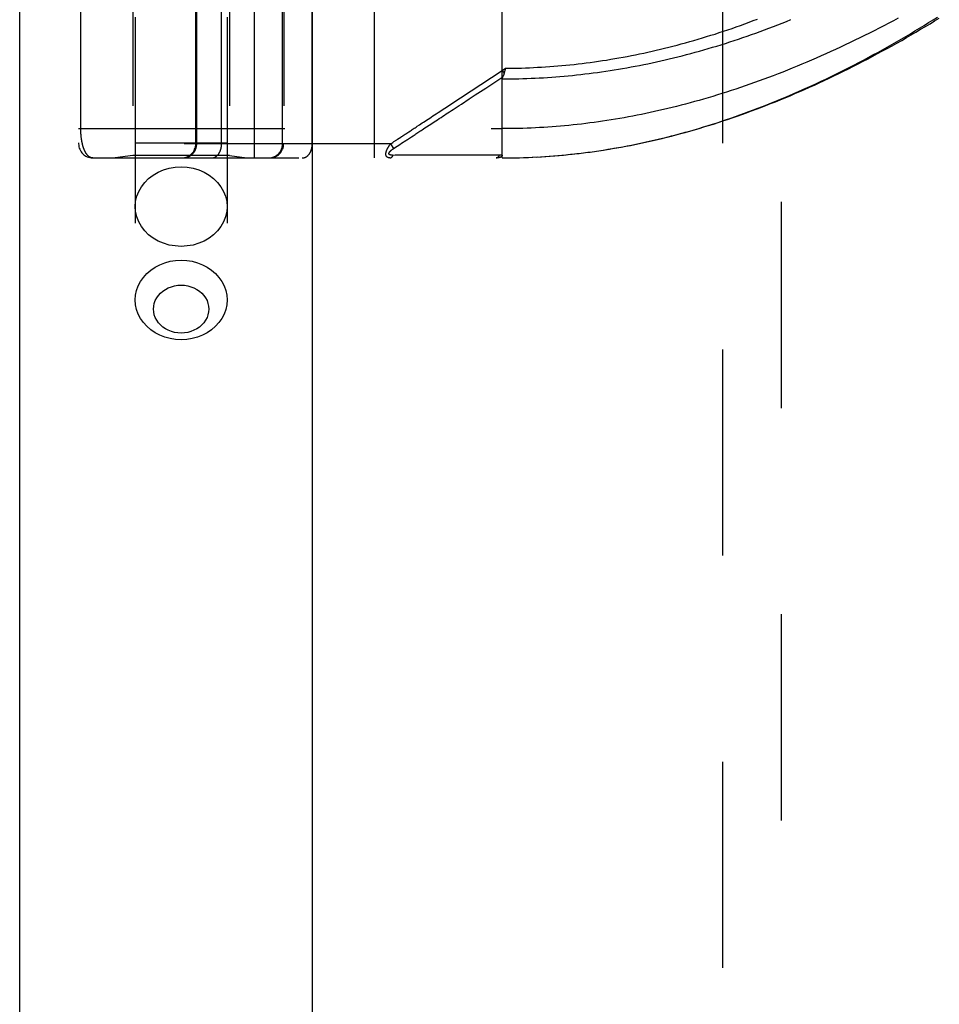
# Model space of a CAD drawing. Header units: inches. Extents: x 0 to 80, y 0 to 51.8.
# Tile 29 of 50: x 18.5 to 20.5, y 26.6 to 28.7. Entities that reach past the tile are written whole.
import ezdxf

# ---------------------------------------------------------------- set-up
doc = ezdxf.new("R2010")
doc.units = ezdxf.units.IN
doc.header["$LTSCALE"] = 4.4
doc.header["$MEASUREMENT"] = 0
doc.linetypes.add('HIDDEN', pattern=[0.2, 0.1, -0.1])
doc.layers.get('0').update_dxf_attribs({"linetype": 'CONTINUOUS'})
for name, color, linetype in [('DEFAULT_2', 8, 'HIDDEN'), ('DOOR_ASSEMBLY', 7, 'CONTINUOUS'), ('SUBPANEL', 7, 'CONTINUOUS')]:
    doc.layers.add(name, color=color, linetype=linetype)

msp = doc.modelspace()

# ---------------------------------------------------------------- linework, layer by layer
at = {"color": 3, "linetype": 'Continuous'}
msp.add_line((18.5328, 17.1004), (18.5328, 35.0324), dxfattribs=at)
at = {"layer": 'DEFAULT_2', "color": 8, "linetype": 'HIDDEN'}
msp.add_line((20.1578, 31.8504), (20.1578, 18.2004), dxfattribs=at)
at = {"layer": 'DOOR_ASSEMBLY', "color": 3, "linetype": 'Continuous'}
msp.add_line((19.1578, 17.3354), (19.1578, 32.7154), dxfattribs=at)
at = {"layer": 'DOOR_ASSEMBLY', "color": 8, "linetype": 'HIDDEN'}
for p, q in [((19.0336, 28.4242), (19.0336, 31.1267)), ((19.2901, 28.4242), (19.2901, 31.1267)), ((18.6586, 31.0967), (18.6586, 28.4542)), ((18.9085, 28.4542), (18.9085, 31.0967)), ((18.9105, 28.4542), (18.9105, 31.0967)), ((18.9636, 28.4542), (18.9636, 31.0967)), ((19.1571, 28.4542), (19.1571, 31.0967)), ((18.7793, 29.6049), (18.7793, 28.121)), ((18.9753, 29.6049), (18.9753, 28.121)), ((19.5623, 28.4242), (19.5623, 29.0889)), ((18.7743, 28.9754), (18.7743, 28.4294)), ((18.9803, 28.9754), (18.9803, 28.4294)), ((19.0938, 28.4542), (19.0938, 28.9754)), ((19.0961, 28.9754), (19.0961, 28.4542)), ((18.6632, 28.4858), (18.6632, 28.7679)), ((19.4507, 28.5375), (19.5623, 28.6109)), ((19.5623, 28.6109), (19.5691, 28.6155)), ((19.5623, 28.6109), (19.5664, 28.6047)), ((19.5681, 28.6112), (19.5679, 28.6099)), ((19.5684, 28.6124), (19.5681, 28.6112)), ((19.5691, 28.6155), (19.5684, 28.6124)), ((19.4433, 28.5326), (19.4507, 28.5375)), ((19.3976, 28.4881), (19.4104, 28.4965)), ((18.6586, 28.4867), (19.5623, 28.4867)), ((19.324, 28.4542), (18.6586, 28.4542)), ((18.9753, 28.4554), (18.7793, 28.4554)), ((19.324, 28.4542), (19.3266, 28.4558)), ((19.324, 28.4542), (19.3306, 28.4441)), ((19.3266, 28.4558), (19.329, 28.4574)), ((19.329, 28.4574), (19.3313, 28.459)), ((19.3381, 28.449), (19.346, 28.4542)), ((19.346, 28.4542), (19.3476, 28.4553)), ((19.3476, 28.4553), (19.3568, 28.4613)), ((19.3306, 28.4441), (19.3381, 28.449)), ((18.6886, 28.4242), (19.5623, 28.4242)), ((18.7743, 28.4294), (18.7368, 28.4242)), ((18.9803, 28.4294), (18.7743, 28.4294)), ((18.9803, 28.4294), (19.0178, 28.4242)), ((19.3339, 28.4297), (19.3295, 28.4296)), ((19.3428, 28.4297), (19.3339, 28.4297)), ((19.3677, 28.4297), (19.3428, 28.4297)), ((19.3746, 28.4298), (19.3677, 28.4297)), ((19.3797, 28.4298), (19.3746, 28.4298)), ((19.5437, 28.4298), (19.5323, 28.4298)), ((19.5563, 28.4298), (19.5437, 28.4298)), ((19.5623, 28.4242), (19.5716, 28.4242)), ((19.5714, 28.4242), (19.5809, 28.4243)), ((19.5805, 28.4243), (19.5902, 28.4244)), ((19.5896, 28.4244), (19.5996, 28.4247)), ((19.5987, 28.4246), (19.6089, 28.4249)), ((19.6078, 28.4249), (19.6182, 28.4253)), ((19.6169, 28.4252), (19.6276, 28.4257)), ((19.626, 28.4256), (19.6369, 28.4262)), ((19.6351, 28.4261), (19.6463, 28.4267))]:
    msp.add_line(p, q, dxfattribs=at)
for points in [[(19.6442, 28.4266), (19.6533, 28.4272), (19.6625, 28.4278), (19.6716, 28.4285), (19.6808, 28.4292), (19.6899, 28.43), (19.6991, 28.4309), (19.7083, 28.4319), (19.7175, 28.4329), (19.7267, 28.4339), (19.7359, 28.435), (19.7451, 28.4362), (19.7544, 28.4375), (19.7636, 28.4388), (19.7729, 28.4402), (19.7822, 28.4416), (19.7915, 28.4431), (19.8008, 28.4447), (19.8102, 28.4463), (19.8195, 28.448), (19.8289, 28.4498), (19.8383, 28.4516), (19.8477, 28.4535), (19.8572, 28.4555), (19.8666, 28.4575), (19.8761, 28.4596), (19.8856, 28.4617), (19.8952, 28.464), (19.9047, 28.4663), (19.9143, 28.4687), (19.9239, 28.4711), (19.9335, 28.4736), (19.9432, 28.4762), (19.9528, 28.4789), (19.9625, 28.4816), (19.9722, 28.4844), (19.982, 28.4872), (19.9918, 28.4902), (20.0016, 28.4932), (20.0113, 28.4963), (20.0211, 28.4994), (20.0309, 28.5026), (20.0406, 28.5059), (20.0503, 28.5092), (20.06, 28.5125), (20.0696, 28.516), (20.0792, 28.5194), (20.0888, 28.5229), (20.0984, 28.5265), (20.108, 28.5302), (20.1176, 28.5339), (20.1271, 28.5376), (20.1367, 28.5414), (20.1463, 28.5453), (20.1559, 28.5493), (20.1655, 28.5533), (20.1751, 28.5573), (20.1847, 28.5615), (20.1943, 28.5657), (20.204, 28.5699), (20.2137, 28.5743), (20.2234, 28.5787), (20.2331, 28.5832), (20.2429, 28.5878), (20.2528, 28.5925), (20.2627, 28.5972), (20.2727, 28.6021), (20.2827, 28.6071), (20.2928, 28.6121), (20.3029, 28.6172), (20.313, 28.6224), (20.3231, 28.6277), (20.3333, 28.633), (20.3434, 28.6384), (20.3535, 28.6439), (20.3636, 28.6494), (20.3737, 28.6549), (20.3837, 28.6605), (20.3937, 28.6662), (20.4036, 28.6719), (20.4136, 28.6776), (20.4235, 28.6834), (20.4333, 28.6892), (20.4431, 28.6951), (20.4529, 28.701), (20.4626, 28.7069), (20.4723, 28.7129), (20.4819, 28.7189), (20.4915, 28.7249)], [(19.5623, 28.5928), (19.5711, 28.5928), (19.5799, 28.5929), (19.5887, 28.5931), (19.5975, 28.5932), (19.6063, 28.5935), (19.6151, 28.5938), (19.6239, 28.5941), (19.6327, 28.5945), (19.6415, 28.5949), (19.6503, 28.5954), (19.6591, 28.596), (19.668, 28.5966), (19.6768, 28.5972), (19.6856, 28.5979), (19.6945, 28.5987), (19.7033, 28.5995), (19.7122, 28.6004), (19.7211, 28.6013), (19.7299, 28.6023), (19.7388, 28.6033), (19.7477, 28.6044), (19.7566, 28.6055), (19.7656, 28.6067), (19.7745, 28.608), (19.7834, 28.6093), (19.7924, 28.6106), (19.8013, 28.612), (19.8103, 28.6135), (19.8193, 28.615), (19.8283, 28.6166), (19.8373, 28.6182), (19.8463, 28.6199), (19.8553, 28.6217), (19.8644, 28.6235), (19.8734, 28.6253), (19.8825, 28.6272), (19.8916, 28.6292), (19.9007, 28.6312), (19.9098, 28.6333), (19.9189, 28.6355), (19.9281, 28.6377), (19.9372, 28.64), (19.9464, 28.6423), (19.9555, 28.6447), (19.9647, 28.6471), (19.9739, 28.6496), (19.9831, 28.6522), (19.9923, 28.6548), (20.0016, 28.6574), (20.0108, 28.6602), (20.0201, 28.663), (20.0293, 28.6658), (20.0386, 28.6687), (20.0479, 28.6717), (20.0572, 28.6747), (20.0665, 28.6778), (20.0758, 28.681), (20.0851, 28.6842), (20.0944, 28.6874), (20.1037, 28.6907), (20.113, 28.6941), (20.1223, 28.6976), (20.1316, 28.701), (20.1409, 28.7046), (20.1502, 28.7082), (20.1595, 28.7118), (20.1688, 28.7156), (20.1781, 28.7193)], [(19.5691, 28.6155), (19.5777, 28.6155), (19.5863, 28.6156), (19.5949, 28.6158), (19.6035, 28.616), (19.6121, 28.6163), (19.6207, 28.6167), (19.6293, 28.617), (19.6379, 28.6175), (19.6465, 28.618), (19.6551, 28.6185), (19.6637, 28.6191), (19.6724, 28.6198), (19.681, 28.6205), (19.6896, 28.6212), (19.6983, 28.622), (19.7069, 28.6229), (19.7156, 28.6238), (19.7243, 28.6248), (19.7329, 28.6258), (19.7416, 28.6269), (19.7503, 28.628), (19.759, 28.6292), (19.7677, 28.6305), (19.7765, 28.6318), (19.7852, 28.6331), (19.794, 28.6346), (19.8027, 28.636), (19.8115, 28.6376), (19.8203, 28.6391), (19.8291, 28.6408), (19.8379, 28.6425), (19.8467, 28.6442), (19.8555, 28.646), (19.8644, 28.6479), (19.8732, 28.6498), (19.8821, 28.6518), (19.891, 28.6539), (19.8999, 28.656), (19.9088, 28.6581), (19.9177, 28.6603), (19.9266, 28.6626), (19.9355, 28.665), (19.9445, 28.6674), (19.9535, 28.6698), (19.9625, 28.6723), (19.9714, 28.6749), (19.9804, 28.6775), (19.9895, 28.6802), (19.9985, 28.683), (20.0075, 28.6858), (20.0166, 28.6886), (20.0256, 28.6916), (20.0347, 28.6946), (20.0437, 28.6976), (20.0528, 28.7007), (20.0619, 28.7039), (20.071, 28.7071), (20.0801, 28.7104), (20.0891, 28.7137), (20.0982, 28.7171), (20.1073, 28.7206)], [(20.4075, 28.7224), (20.3973, 28.7169), (20.3871, 28.7115), (20.3768, 28.7062), (20.3665, 28.7009), (20.3563, 28.6956), (20.346, 28.6904), (20.3357, 28.6853), (20.3254, 28.6802), (20.315, 28.6752), (20.3047, 28.6702), (20.2944, 28.6653), (20.2841, 28.6604), (20.2738, 28.6557), (20.2635, 28.651), (20.2532, 28.6463), (20.2429, 28.6417), (20.2326, 28.6372), (20.2223, 28.6328), (20.2121, 28.6284), (20.2019, 28.6241), (20.1916, 28.6198), (20.1814, 28.6156), (20.1712, 28.6115), (20.1611, 28.6075), (20.1509, 28.6035), (20.1408, 28.5997), (20.1307, 28.5958), (20.1207, 28.5921), (20.1106, 28.5884), (20.1006, 28.5848), (20.0906, 28.5813), (20.0806, 28.5778), (20.0707, 28.5744), (20.0608, 28.5711), (20.0509, 28.5678), (20.0411, 28.5646), (20.0312, 28.5615), (20.0214, 28.5585), (20.0117, 28.5555), (20.0019, 28.5526), (19.9922, 28.5498), (19.9826, 28.547), (19.9729, 28.5443), (19.9633, 28.5417), (19.9537, 28.5391), (19.9442, 28.5366), (19.9346, 28.5342), (19.9251, 28.5318), (19.9157, 28.5295), (19.9062, 28.5272), (19.8968, 28.5251), (19.8874, 28.523), (19.8781, 28.5209), (19.8687, 28.5189), (19.8594, 28.517), (19.8501, 28.5152), (19.8409, 28.5134), (19.8316, 28.5116), (19.8224, 28.51), (19.8132, 28.5084), (19.8041, 28.5068), (19.7949, 28.5053), (19.7858, 28.5039), (19.7767, 28.5025), (19.7676, 28.5012), (19.7586, 28.5), (19.7495, 28.4988), (19.7405, 28.4976), (19.7315, 28.4965), (19.7225, 28.4955), (19.7135, 28.4946), (19.7045, 28.4937), (19.6956, 28.4928), (19.6866, 28.492), (19.6777, 28.4913), (19.6688, 28.4906), (19.6599, 28.49), (19.651, 28.4894), (19.6421, 28.4889), (19.6332, 28.4884), (19.6243, 28.488)], [(19.6463, 28.4267), (19.6556, 28.4273), (19.665, 28.428), (19.6744, 28.4287), (19.6838, 28.4295), (19.6932, 28.4303), (19.7026, 28.4313), (19.712, 28.4322), (19.7214, 28.4333), (19.7309, 28.4344), (19.7403, 28.4356), (19.7498, 28.4368), (19.7593, 28.4381), (19.7688, 28.4395), (19.7783, 28.441), (19.7878, 28.4425), (19.7974, 28.4441), (19.807, 28.4457), (19.8165, 28.4474), (19.8261, 28.4492), (19.8358, 28.451), (19.8454, 28.453), (19.8551, 28.455), (19.8648, 28.457), (19.8745, 28.4591), (19.8842, 28.4613), (19.894, 28.4636), (19.9038, 28.4659), (19.9136, 28.4684), (19.9234, 28.4708), (19.9332, 28.4734), (19.9431, 28.476), (19.953, 28.4787), (19.9629, 28.4815), (19.9729, 28.4844), (19.9828, 28.4873), (19.9928, 28.4903), (20.0028, 28.4933), (20.0129, 28.4965), (20.0229, 28.4997), (20.033, 28.503), (20.0431, 28.5064), (20.0533, 28.5098), (20.0634, 28.5133), (20.0736, 28.5169), (20.0838, 28.5206), (20.094, 28.5243), (20.1043, 28.5281), (20.1145, 28.532), (20.1248, 28.536), (20.1351, 28.54), (20.1454, 28.5442), (20.1557, 28.5484), (20.1661, 28.5526), (20.1765, 28.557), (20.1868, 28.5614), (20.1972, 28.5659), (20.2076, 28.5704), (20.218, 28.575), (20.2284, 28.5797), (20.2388, 28.5845), (20.2492, 28.5894), (20.2597, 28.5943), (20.2701, 28.5992), (20.2805, 28.6043), (20.2909, 28.6094), (20.3013, 28.6145), (20.3117, 28.6198), (20.3221, 28.6251), (20.3325, 28.6304), (20.3429, 28.6358), (20.3532, 28.6413), (20.3635, 28.6468), (20.3738, 28.6524), (20.3841, 28.658), (20.3944, 28.6636), (20.4046, 28.6694), (20.4148, 28.6751), (20.425, 28.6809), (20.4351, 28.6868), (20.4452, 28.6927), (20.4552, 28.6986), (20.4653, 28.7046), (20.4752, 28.7106), (20.4851, 28.7166), (20.495, 28.7227)], [(19.5664, 28.6047), (19.5663, 28.6041), (19.5661, 28.6035), (19.5659, 28.6029), (19.5657, 28.6024), (19.5655, 28.6018), (19.5653, 28.6013), (19.5651, 28.6007), (19.5649, 28.6002), (19.5647, 28.5997), (19.5645, 28.5992), (19.5643, 28.5987), (19.564, 28.5982), (19.5638, 28.5977)], [(19.5679, 28.6099), (19.5676, 28.6087), (19.5674, 28.6081), (19.5673, 28.6076), (19.5671, 28.607), (19.5669, 28.6064), (19.5668, 28.6058), (19.5666, 28.6052), (19.5664, 28.6047)], [(19.5272, 28.5733), (19.5443, 28.5845), (19.5636, 28.5972)], [(19.5623, 28.5928), (19.5623, 28.593), (19.5624, 28.5932), (19.5624, 28.5934), (19.5624, 28.5937), (19.5624, 28.5939), (19.5625, 28.5941), (19.5625, 28.5943), (19.5625, 28.5945), (19.5626, 28.5947), (19.5627, 28.5949), (19.5627, 28.5952), (19.5628, 28.5954), (19.5629, 28.5956), (19.5629, 28.5958), (19.563, 28.596), (19.5631, 28.5963), (19.5632, 28.5965), (19.5633, 28.5967), (19.5634, 28.5969), (19.5638, 28.5977)], [(19.4919, 28.5501), (19.5048, 28.5586), (19.5272, 28.5733)], [(19.4104, 28.4965), (19.4173, 28.5011), (19.4209, 28.5034), (19.4246, 28.5058), (19.4282, 28.5082), (19.4319, 28.5107), (19.4356, 28.5131), (19.4392, 28.5155), (19.4429, 28.5179), (19.4465, 28.5203), (19.4502, 28.5227), (19.4539, 28.5251), (19.4578, 28.5277), (19.4618, 28.5303), (19.4661, 28.5331), (19.4706, 28.5361), (19.4754, 28.5392), (19.4919, 28.5501)], [(19.3809, 28.4916), (19.3859, 28.4949), (19.3887, 28.4967), (19.3916, 28.4987), (19.3946, 28.5006), (19.3977, 28.5027), (19.4009, 28.5048), (19.4042, 28.5069), (19.4076, 28.5092), (19.411, 28.5114), (19.4146, 28.5138), (19.4182, 28.5161), (19.4218, 28.5185), (19.4254, 28.5209), (19.429, 28.5232)], [(19.429, 28.5232), (19.4361, 28.5279), (19.4397, 28.5303), (19.4433, 28.5326)], [(18.6886, 28.4242), (18.688, 28.4242), (18.6874, 28.4242), (18.6868, 28.4243), (18.6862, 28.4244), (18.6856, 28.4245), (18.6851, 28.4247), (18.6845, 28.4249), (18.6839, 28.4251), (18.6834, 28.4253), (18.6829, 28.4256), (18.6823, 28.4259), (18.6818, 28.4262), (18.6813, 28.4265), (18.6808, 28.4268), (18.6803, 28.4272), (18.6798, 28.4276), (18.6793, 28.428), (18.6788, 28.4284), (18.6784, 28.4289), (18.6779, 28.4294), (18.6775, 28.4299), (18.677, 28.4304), (18.6766, 28.4309), (18.6762, 28.4314), (18.6758, 28.432), (18.6753, 28.4326), (18.6749, 28.4331), (18.6745, 28.4337), (18.6742, 28.4343), (18.6738, 28.435), (18.6734, 28.4356), (18.6731, 28.4363), (18.6727, 28.4369), (18.6724, 28.4376), (18.672, 28.4383), (18.6717, 28.439), (18.6714, 28.4397), (18.671, 28.4404), (18.6707, 28.4411), (18.6704, 28.4419), (18.6701, 28.4426), (18.6698, 28.4434), (18.6696, 28.4441), (18.6693, 28.4449), (18.669, 28.4457), (18.6688, 28.4465), (18.6685, 28.4472), (18.6683, 28.448), (18.668, 28.4488), (18.6678, 28.4496), (18.6676, 28.4505), (18.6674, 28.4513), (18.6671, 28.4521), (18.6669, 28.4529), (18.6667, 28.4538), (18.6665, 28.4546), (18.6663, 28.4554), (18.6662, 28.4563), (18.666, 28.4571), (18.6658, 28.458), (18.6657, 28.4588), (18.6655, 28.4597), (18.6653, 28.4605), (18.6652, 28.4614), (18.6651, 28.4623), (18.6649, 28.4631), (18.6648, 28.464), (18.6647, 28.4649), (18.6645, 28.4657), (18.6644, 28.4666), (18.6643, 28.4674), (18.6642, 28.4683), (18.6641, 28.4692), (18.664, 28.47), (18.6639, 28.4709), (18.6639, 28.4717), (18.6638, 28.4726), (18.6637, 28.4734), (18.6637, 28.4742), (18.6636, 28.4751), (18.6635, 28.4759), (18.6635, 28.4767), (18.6634, 28.4776), (18.6634, 28.4784), (18.6634, 28.4792), (18.6633, 28.48), (18.6633, 28.4809), (18.6633, 28.4817), (18.6632, 28.4825), (18.6632, 28.4833), (18.6632, 28.4842), (18.6632, 28.485), (18.6632, 28.4858)], [(19.3439, 28.4673), (19.3476, 28.4697), (19.3494, 28.4709), (19.3513, 28.4722)], [(19.3513, 28.4722), (19.3551, 28.4746), (19.357, 28.4759), (19.359, 28.4772), (19.3609, 28.4785), (19.3628, 28.4797)], [(19.3628, 28.4797), (19.3667, 28.4823), (19.3686, 28.4835), (19.3705, 28.4848), (19.3725, 28.4861), (19.3745, 28.4874), (19.3765, 28.4887), (19.3786, 28.4901), (19.3809, 28.4916)], [(19.3724, 28.4716), (19.3744, 28.4729), (19.3764, 28.4742), (19.3783, 28.4755), (19.3803, 28.4768), (19.3824, 28.4781), (19.3845, 28.4795), (19.3868, 28.481), (19.3892, 28.4826), (19.3919, 28.4843), (19.3946, 28.4862), (19.3976, 28.4881)], [(19.6243, 28.488), (19.6155, 28.4876), (19.6066, 28.4873), (19.5977, 28.4871), (19.5889, 28.4869), (19.58, 28.4868), (19.5712, 28.4867), (19.5623, 28.4867)], [(18.8808, 28.4242), (18.8815, 28.4242), (18.8821, 28.4242), (18.8828, 28.4242), (18.8834, 28.4243), (18.8841, 28.4243), (18.8847, 28.4244), (18.8854, 28.4245), (18.886, 28.4246), (18.8866, 28.4247), (18.8873, 28.4249), (18.8879, 28.425), (18.8885, 28.4252), (18.8891, 28.4254), (18.8898, 28.4255), (18.8904, 28.4257), (18.891, 28.426), (18.8916, 28.4262), (18.8922, 28.4264), (18.8928, 28.4267), (18.8934, 28.427), (18.894, 28.4273), (18.8945, 28.4275), (18.8951, 28.4279), (18.8957, 28.4282), (18.8962, 28.4285), (18.8968, 28.4289), (18.8973, 28.4292), (18.8979, 28.4296), (18.8984, 28.43), (18.8989, 28.4304), (18.8994, 28.4308), (18.8999, 28.4312), (18.9004, 28.4316), (18.9009, 28.432), (18.9014, 28.4325), (18.9018, 28.4329), (18.9023, 28.4334), (18.9027, 28.4339), (18.9032, 28.4344), (18.9036, 28.4349), (18.904, 28.4354), (18.9044, 28.4359), (18.9048, 28.4364), (18.9052, 28.4369), (18.9055, 28.4375), (18.9059, 28.438), (18.9062, 28.4386), (18.9065, 28.4392), (18.9069, 28.4397), (18.9072, 28.4403), (18.9075, 28.4409), (18.9077, 28.4415), (18.908, 28.4421), (18.9083, 28.4427), (18.9085, 28.4433), (18.9087, 28.4439), (18.9089, 28.4445), (18.9091, 28.4451), (18.9093, 28.4458), (18.9095, 28.4464), (18.9097, 28.447), (18.9098, 28.4477), (18.91, 28.4483), (18.9101, 28.4489), (18.9102, 28.4496), (18.9103, 28.4502), (18.9103, 28.4509), (18.9104, 28.4515), (18.9105, 28.4522), (18.9105, 28.4528), (18.9105, 28.4535), (18.9105, 28.4542)], [(18.9424, 28.4242), (18.9428, 28.4242), (18.9433, 28.4242), (18.9438, 28.4242), (18.9442, 28.4243), (18.9447, 28.4243), (18.9451, 28.4244), (18.9456, 28.4245), (18.9461, 28.4246), (18.9465, 28.4247), (18.947, 28.4249), (18.9474, 28.425), (18.9479, 28.4252), (18.9483, 28.4254), (18.9488, 28.4255), (18.9492, 28.4257), (18.9496, 28.426), (18.9501, 28.4262), (18.9505, 28.4264), (18.9509, 28.4267), (18.9513, 28.427), (18.9518, 28.4273), (18.9522, 28.4275), (18.9526, 28.4279), (18.953, 28.4282), (18.9534, 28.4285), (18.9538, 28.4289), (18.9542, 28.4292), (18.9545, 28.4296), (18.9549, 28.43), (18.9553, 28.4304), (18.9557, 28.4308), (18.956, 28.4312), (18.9564, 28.4316), (18.9567, 28.432), (18.957, 28.4325), (18.9574, 28.4329), (18.9577, 28.4334), (18.958, 28.4339), (18.9583, 28.4344), (18.9586, 28.4349), (18.9589, 28.4354), (18.9592, 28.4359), (18.9595, 28.4364), (18.9598, 28.4369), (18.96, 28.4375), (18.9603, 28.438), (18.9605, 28.4386), (18.9607, 28.4392), (18.961, 28.4397), (18.9612, 28.4403), (18.9614, 28.4409), (18.9616, 28.4415), (18.9618, 28.4421), (18.962, 28.4427), (18.9621, 28.4433), (18.9623, 28.4439), (18.9625, 28.4445), (18.9626, 28.4451), (18.9627, 28.4458), (18.9629, 28.4464), (18.963, 28.447), (18.9631, 28.4477), (18.9632, 28.4483), (18.9633, 28.4489), (18.9633, 28.4496), (18.9634, 28.4502), (18.9635, 28.4509), (18.9635, 28.4515), (18.9635, 28.4522), (18.9636, 28.4528), (18.9636, 28.4535), (18.9636, 28.4542)], [(19.0641, 28.4242), (19.0647, 28.4242), (19.0654, 28.4242), (19.066, 28.4242), (19.0667, 28.4243), (19.0673, 28.4243), (19.068, 28.4244), (19.0686, 28.4245), (19.0692, 28.4246), (19.0699, 28.4247), (19.0705, 28.4249), (19.0711, 28.425), (19.0718, 28.4252), (19.0724, 28.4254), (19.073, 28.4255), (19.0736, 28.4257), (19.0742, 28.426), (19.0748, 28.4262), (19.0754, 28.4264), (19.076, 28.4267), (19.0766, 28.427), (19.0772, 28.4273), (19.0778, 28.4275), (19.0784, 28.4279), (19.0789, 28.4282), (19.0795, 28.4285), (19.08, 28.4289), (19.0806, 28.4292), (19.0811, 28.4296), (19.0816, 28.43), (19.0821, 28.4304), (19.0827, 28.4308), (19.0832, 28.4312), (19.0837, 28.4316), (19.0841, 28.432), (19.0846, 28.4325), (19.0851, 28.4329), (19.0855, 28.4334), (19.086, 28.4339), (19.0864, 28.4344), (19.0868, 28.4349), (19.0872, 28.4354), (19.0876, 28.4359), (19.088, 28.4364), (19.0884, 28.4369), (19.0888, 28.4375), (19.0891, 28.438), (19.0895, 28.4386), (19.0898, 28.4392), (19.0901, 28.4397), (19.0904, 28.4403), (19.0907, 28.4409), (19.091, 28.4415), (19.0912, 28.4421), (19.0915, 28.4427), (19.0917, 28.4433), (19.092, 28.4439), (19.0922, 28.4445), (19.0924, 28.4451), (19.0926, 28.4458), (19.0928, 28.4464), (19.0929, 28.447), (19.0931, 28.4477), (19.0932, 28.4483), (19.0933, 28.4489), (19.0934, 28.4496), (19.0935, 28.4502), (19.0936, 28.4509), (19.0936, 28.4515), (19.0937, 28.4522), (19.0937, 28.4528), (19.0938, 28.4535), (19.0938, 28.4542)], [(19.1359, 28.4242), (19.1364, 28.4242), (19.1368, 28.4242), (19.1373, 28.4242), (19.1378, 28.4243), (19.1382, 28.4243), (19.1387, 28.4244), (19.1391, 28.4245), (19.1396, 28.4246), (19.1401, 28.4247), (19.1405, 28.4249), (19.141, 28.425), (19.1414, 28.4252), (19.1418, 28.4254), (19.1423, 28.4255), (19.1427, 28.4257), (19.1432, 28.426), (19.1436, 28.4262), (19.144, 28.4264), (19.1445, 28.4267), (19.1449, 28.427), (19.1453, 28.4273), (19.1457, 28.4275), (19.1461, 28.4279), (19.1465, 28.4282), (19.1469, 28.4285), (19.1473, 28.4289), (19.1477, 28.4292), (19.1481, 28.4296), (19.1485, 28.43), (19.1488, 28.4304), (19.1492, 28.4308), (19.1495, 28.4312), (19.1499, 28.4316), (19.1502, 28.432), (19.1506, 28.4325), (19.1509, 28.4329), (19.1512, 28.4334), (19.1516, 28.4339), (19.1519, 28.4344), (19.1522, 28.4349), (19.1525, 28.4354), (19.1527, 28.4359), (19.153, 28.4364), (19.1533, 28.4369), (19.1536, 28.4375), (19.1538, 28.438), (19.154, 28.4386), (19.1543, 28.4392), (19.1545, 28.4397), (19.1547, 28.4403), (19.1549, 28.4409), (19.1551, 28.4415), (19.1553, 28.4421), (19.1555, 28.4427), (19.1557, 28.4433), (19.1558, 28.4439), (19.156, 28.4445), (19.1561, 28.4451), (19.1563, 28.4458), (19.1564, 28.4464), (19.1565, 28.447), (19.1566, 28.4477), (19.1567, 28.4483), (19.1568, 28.4489), (19.1569, 28.4496), (19.1569, 28.4502), (19.157, 28.4509), (19.157, 28.4515), (19.1571, 28.4522), (19.1571, 28.4528), (19.1571, 28.4535), (19.1571, 28.4542)], [(19.3228, 28.4242), (19.3224, 28.4242), (19.322, 28.4242), (19.3216, 28.4242), (19.3212, 28.4243), (19.3208, 28.4243), (19.3205, 28.4244), (19.3201, 28.4244), (19.3198, 28.4245), (19.3195, 28.4246), (19.3192, 28.4247), (19.3189, 28.4248), (19.3186, 28.4249), (19.3184, 28.425), (19.3181, 28.4251), (19.3179, 28.4252), (19.3177, 28.4254), (19.3175, 28.4255), (19.3173, 28.4256), (19.3171, 28.4258), (19.3169, 28.4259), (19.3167, 28.426), (19.3165, 28.4262), (19.3164, 28.4264), (19.3162, 28.4265), (19.316, 28.4267), (19.3159, 28.4268), (19.3158, 28.427), (19.3156, 28.4272), (19.3155, 28.4274), (19.3154, 28.4275), (19.3153, 28.4277), (19.3152, 28.4279), (19.3151, 28.4281), (19.315, 28.4283), (19.3149, 28.4285), (19.3148, 28.4287), (19.3147, 28.4289), (19.3146, 28.4291), (19.3146, 28.4293), (19.3145, 28.4295), (19.3144, 28.4298), (19.3144, 28.43), (19.3143, 28.4302), (19.3143, 28.4305), (19.3143, 28.4307), (19.3142, 28.4309), (19.3142, 28.4312), (19.3142, 28.4314), (19.3142, 28.4317), (19.3141, 28.4319), (19.3141, 28.4322), (19.3141, 28.4324), (19.3141, 28.4327), (19.3141, 28.433), (19.3142, 28.4333), (19.3142, 28.4335), (19.3142, 28.4338), (19.3142, 28.4341), (19.3143, 28.4344), (19.3143, 28.4347), (19.3144, 28.435), (19.3144, 28.4353), (19.3145, 28.4356), (19.3145, 28.4359), (19.3146, 28.4363), (19.3147, 28.4366), (19.3148, 28.4369), (19.3149, 28.4372), (19.315, 28.4376), (19.3151, 28.4379), (19.3152, 28.4383), (19.3153, 28.4386), (19.3154, 28.439), (19.3155, 28.4393), (19.3157, 28.4397), (19.3158, 28.4401), (19.3159, 28.4405), (19.3161, 28.4409), (19.3163, 28.4412), (19.3164, 28.4416), (19.3166, 28.4421), (19.3168, 28.4425), (19.317, 28.4429), (19.3172, 28.4433), (19.3174, 28.4438), (19.3176, 28.4442), (19.3179, 28.4446), (19.3181, 28.4451), (19.3184, 28.4456), (19.3187, 28.4461), (19.3189, 28.4466), (19.3192, 28.4471), (19.3195, 28.4476), (19.3199, 28.4481), (19.3202, 28.4487), (19.3205, 28.4492), (19.3209, 28.4498), (19.3213, 28.4504), (19.3217, 28.451), (19.3221, 28.4516), (19.3226, 28.4522), (19.323, 28.4529), (19.3235, 28.4535), (19.324, 28.4542)], [(19.3313, 28.459), (19.3337, 28.4606), (19.3349, 28.4614)], [(19.3349, 28.4614), (19.3376, 28.4631), (19.339, 28.464)], [(19.339, 28.464), (19.3422, 28.4661), (19.3439, 28.4673)], [(19.3568, 28.4613), (19.3587, 28.4626), (19.3606, 28.4638), (19.3626, 28.4651), (19.3645, 28.4664), (19.3665, 28.4677), (19.3685, 28.469), (19.3724, 28.4716)], [(19.3295, 28.4296), (19.329, 28.4296), (19.3286, 28.4296), (19.3282, 28.4297), (19.3278, 28.4297), (19.3274, 28.4297), (19.3271, 28.4297), (19.3267, 28.4298), (19.3264, 28.4298), (19.3261, 28.4298), (19.3258, 28.4299), (19.3255, 28.4299), (19.3253, 28.43), (19.325, 28.43), (19.3248, 28.4301), (19.3245, 28.4301), (19.3243, 28.4302), (19.3241, 28.4302), (19.3239, 28.4303), (19.3237, 28.4304), (19.3235, 28.4304), (19.3233, 28.4305), (19.3231, 28.4306), (19.323, 28.4306), (19.3228, 28.4307), (19.3226, 28.4308), (19.3225, 28.4309), (19.3224, 28.431), (19.3222, 28.431), (19.3221, 28.4311), (19.322, 28.4312), (19.3219, 28.4313), (19.3218, 28.4314), (19.3217, 28.4315), (19.3216, 28.4316), (19.3215, 28.4317), (19.3214, 28.4317), (19.3213, 28.4318), (19.3212, 28.4319), (19.3212, 28.432), (19.3211, 28.4321), (19.321, 28.4323), (19.321, 28.4324), (19.3209, 28.4325), (19.3209, 28.4326), (19.3208, 28.4327), (19.3208, 28.4328), (19.3208, 28.4329), (19.3208, 28.433), (19.3207, 28.4332), (19.3207, 28.4333), (19.3207, 28.4334), (19.3207, 28.4335), (19.3207, 28.4337), (19.3207, 28.4338), (19.3207, 28.4339), (19.3208, 28.4341), (19.3208, 28.4342), (19.3208, 28.4343), (19.3209, 28.4345), (19.3209, 28.4346), (19.3209, 28.4348), (19.321, 28.4349), (19.3211, 28.4351), (19.3211, 28.4352), (19.3212, 28.4354), (19.3213, 28.4355), (19.3214, 28.4357), (19.3214, 28.4358), (19.3215, 28.436), (19.3216, 28.4362), (19.3217, 28.4363), (19.3219, 28.4365), (19.322, 28.4367), (19.3221, 28.4369), (19.3222, 28.437), (19.3224, 28.4372), (19.3225, 28.4374), (19.3227, 28.4376), (19.3229, 28.4378), (19.323, 28.438), (19.3232, 28.4382), (19.3234, 28.4384), (19.3236, 28.4386), (19.3238, 28.4388), (19.324, 28.439), (19.3242, 28.4392), (19.3245, 28.4394), (19.3247, 28.4397), (19.325, 28.4399), (19.3253, 28.4401), (19.3255, 28.4404), (19.3258, 28.4406), (19.3261, 28.4409), (19.3265, 28.4411), (19.3268, 28.4414), (19.3272, 28.4417), (19.3275, 28.442), (19.3279, 28.4423), (19.3283, 28.4426), (19.3288, 28.4429), (19.3292, 28.4432), (19.3297, 28.4435), (19.3301, 28.4438), (19.3306, 28.4441)], [(19.5623, 28.43), (19.5623, 28.4298), (19.5623, 28.4297), (19.5623, 28.4295), (19.5623, 28.4294), (19.5623, 28.4292), (19.5622, 28.4291), (19.5622, 28.4289), (19.5621, 28.4288), (19.5621, 28.4286), (19.562, 28.4285), (19.562, 28.4284), (19.5619, 28.4282), (19.5618, 28.4281), (19.5617, 28.428), (19.5616, 28.4278), (19.5616, 28.4277), (19.5615, 28.4276), (19.5613, 28.4275), (19.5612, 28.4273), (19.5611, 28.4272), (19.561, 28.4271), (19.5609, 28.427), (19.5607, 28.4269), (19.5606, 28.4267), (19.5604, 28.4266), (19.5603, 28.4265), (19.5601, 28.4264), (19.5599, 28.4263), (19.5597, 28.4262), (19.5595, 28.4261), (19.5593, 28.4259), (19.5591, 28.4258), (19.5589, 28.4257), (19.5586, 28.4256), (19.5584, 28.4255), (19.5581, 28.4254), (19.5578, 28.4253), (19.5575, 28.4252), (19.5572, 28.4251), (19.5569, 28.425), (19.5566, 28.4249), (19.5562, 28.4249), (19.5559, 28.4248), (19.5555, 28.4247), (19.5551, 28.4246), (19.5547, 28.4245), (19.5543, 28.4245), (19.5538, 28.4244), (19.5534, 28.4244), (19.5529, 28.4243), (19.5524, 28.4243), (19.5519, 28.4242), (19.5513, 28.4242), (19.5508, 28.4242), (19.5502, 28.4242), (19.5496, 28.4242)], [(19.5623, 28.43), (19.5614, 28.4299), (19.5604, 28.4299), (19.5594, 28.4299), (19.5584, 28.4298), (19.5573, 28.4298), (19.5563, 28.4298)], [(19.3228, 28.4242), (19.3231, 28.4242), (19.3233, 28.4242), (19.3235, 28.4242), (19.3237, 28.4242), (19.3239, 28.4243), (19.3242, 28.4243), (19.3244, 28.4244), (19.3246, 28.4245), (19.3248, 28.4246), (19.325, 28.4247), (19.3253, 28.4248), (19.3255, 28.4249), (19.3257, 28.425), (19.3259, 28.4251), (19.3261, 28.4253), (19.3263, 28.4254), (19.3265, 28.4256), (19.3267, 28.4258), (19.3269, 28.4259), (19.3271, 28.4261), (19.3273, 28.4263), (19.3275, 28.4265), (19.3277, 28.4268), (19.3278, 28.427), (19.328, 28.4272), (19.3282, 28.4274), (19.3284, 28.4277), (19.3285, 28.428), (19.3287, 28.4282), (19.3289, 28.4285), (19.329, 28.4288), (19.3292, 28.429), (19.3293, 28.4293), (19.3295, 28.4296)], [(19.4239, 28.4298), (19.4211, 28.4298), (19.4184, 28.4298), (19.4158, 28.4298), (19.4133, 28.4298), (19.4107, 28.4298), (19.4081, 28.4298), (19.3797, 28.4298)], [(19.4542, 28.4298), (19.4504, 28.4298), (19.4466, 28.4298), (19.443, 28.4298), (19.4394, 28.4298), (19.436, 28.4298), (19.4328, 28.4298), (19.4297, 28.4298), (19.4239, 28.4298)], [(19.4849, 28.4298), (19.4809, 28.4298), (19.477, 28.4298), (19.4732, 28.4298), (19.4694, 28.4298), (19.4656, 28.4298), (19.4618, 28.4298), (19.4542, 28.4298)], [(19.5323, 28.4298), (19.5269, 28.4298), (19.5218, 28.4298), (19.5167, 28.4298), (19.5118, 28.4298), (19.507, 28.4298), (19.5023, 28.4298), (19.4977, 28.4298), (19.4933, 28.4298), (19.4849, 28.4298)], [(19.5496, 28.4242), (19.5498, 28.4242), (19.5501, 28.4242), (19.5503, 28.4242), (19.5505, 28.4242), (19.5507, 28.4243), (19.551, 28.4243), (19.5512, 28.4244), (19.5514, 28.4245), (19.5516, 28.4246), (19.5519, 28.4247), (19.5521, 28.4248), (19.5523, 28.4249), (19.5525, 28.425), (19.5527, 28.4252), (19.5529, 28.4253), (19.5531, 28.4255), (19.5533, 28.4256), (19.5535, 28.4258), (19.5537, 28.426), (19.5539, 28.4262), (19.5541, 28.4264), (19.5543, 28.4266), (19.5545, 28.4268), (19.5547, 28.4271), (19.5549, 28.4273), (19.555, 28.4276), (19.5552, 28.4278), (19.5554, 28.4281), (19.5556, 28.4284), (19.5557, 28.4286), (19.5559, 28.4289), (19.556, 28.4292), (19.5562, 28.4295), (19.5563, 28.4298)], [(18.7793, 28.3203), (18.7802, 28.3314), (18.7827, 28.3423), (18.7868, 28.3528), (18.7925, 28.3627), (18.7996, 28.372), (18.808, 28.3803), (18.8177, 28.3876), (18.8283, 28.3938), (18.8398, 28.3987), (18.852, 28.4023), (18.8645, 28.4044), (18.8773, 28.4052)], [(18.8773, 28.4052), (18.8901, 28.4044), (18.9027, 28.4023), (18.9148, 28.3987), (18.9263, 28.3938), (18.937, 28.3876), (18.9466, 28.3803), (18.9551, 28.372), (18.9622, 28.3627), (18.9679, 28.3528), (18.972, 28.3423), (18.9745, 28.3314), (18.9753, 28.3203)], [(18.8773, 28.2354), (18.8645, 28.2362), (18.852, 28.2383), (18.8398, 28.2419), (18.8283, 28.2468), (18.8177, 28.253), (18.808, 28.2603), (18.7996, 28.2686), (18.7925, 28.2779), (18.7868, 28.2878), (18.7827, 28.2983), (18.7802, 28.3092), (18.7793, 28.3203)], [(18.9753, 28.3203), (18.9745, 28.3092), (18.972, 28.2983), (18.9679, 28.2878), (18.9622, 28.2779), (18.9551, 28.2686), (18.9466, 28.2603), (18.937, 28.253), (18.9263, 28.2468), (18.9148, 28.2419), (18.9027, 28.2383), (18.8901, 28.2362), (18.8773, 28.2354)], [(18.7793, 28.121), (18.7801, 28.1313), (18.7822, 28.1414), (18.7857, 28.1511), (18.7906, 28.1605), (18.7967, 28.1693), (18.804, 28.1773), (18.8123, 28.1846), (18.8217, 28.1909), (18.8318, 28.1962), (18.8426, 28.2004), (18.8539, 28.2035), (18.8655, 28.2053), (18.8773, 28.2059)], [(18.8773, 28.2059), (18.8892, 28.2053), (18.9008, 28.2035), (18.9121, 28.2004), (18.9229, 28.1962), (18.933, 28.1909), (18.9423, 28.1846), (18.9507, 28.1773), (18.958, 28.1693), (18.9641, 28.1605), (18.969, 28.1511), (18.9725, 28.1414), (18.9746, 28.1313), (18.9753, 28.121)], [(18.8773, 28.0505), (18.8702, 28.0508), (18.8632, 28.0519), (18.8564, 28.0538), (18.8499, 28.0563), (18.8438, 28.0595), (18.8382, 28.0633), (18.8332, 28.0677), (18.8288, 28.0725), (18.8251, 28.0778), (18.8222, 28.0834), (18.8201, 28.0893), (18.8188, 28.0954), (18.8183, 28.1016), (18.8188, 28.1077), (18.8201, 28.1138), (18.8222, 28.1197), (18.8251, 28.1253), (18.8288, 28.1306), (18.8332, 28.1354), (18.8382, 28.1398), (18.8438, 28.1436), (18.8499, 28.1468), (18.8564, 28.1493), (18.8632, 28.1512), (18.8702, 28.1523), (18.8773, 28.1526)], [(18.8773, 28.1526), (18.8845, 28.1523), (18.8914, 28.1512), (18.8982, 28.1493), (18.9047, 28.1468), (18.9108, 28.1436), (18.9165, 28.1398), (18.9215, 28.1354), (18.9259, 28.1306), (18.9296, 28.1253), (18.9325, 28.1197), (18.9346, 28.1138), (18.9359, 28.1077), (18.9363, 28.1015), (18.9359, 28.0954), (18.9346, 28.0893), (18.9325, 28.0834), (18.9296, 28.0778), (18.9259, 28.0725), (18.9215, 28.0677), (18.9164, 28.0633), (18.9108, 28.0595), (18.9047, 28.0563), (18.8982, 28.0538), (18.8914, 28.0519), (18.8845, 28.0508), (18.8773, 28.0505)], [(18.8773, 28.0362), (18.8655, 28.0368), (18.8539, 28.0386), (18.8426, 28.0417), (18.8318, 28.0459), (18.8217, 28.0512), (18.8123, 28.0575), (18.804, 28.0648), (18.7967, 28.0728), (18.7906, 28.0816), (18.7857, 28.0909), (18.7822, 28.1007), (18.7801, 28.1108), (18.7793, 28.121)], [(18.9753, 28.121), (18.9746, 28.1108), (18.9725, 28.1007), (18.969, 28.0909), (18.9641, 28.0816), (18.958, 28.0728), (18.9507, 28.0648), (18.9423, 28.0575), (18.933, 28.0512), (18.9229, 28.0459), (18.9121, 28.0417), (18.9008, 28.0386), (18.8892, 28.0368), (18.8773, 28.0362)]]:
    msp.add_lwpolyline(points, dxfattribs=at)
for centre, start, end in [((18.6886, 28.4542), 180, 270), ((18.8785, 28.4542), 270, 360), ((19.0661, 28.4542), 270, 360)]:
    msp.add_arc(centre, 0.03, start, end, dxfattribs=at)
at = {"layer": 'SUBPANEL', "color": 8, "linetype": 'HIDDEN'}
msp.add_line((20.0328, 18.7754), (20.0328, 31.2754), dxfattribs=at)

doc.saveas('drawing.dxf')
